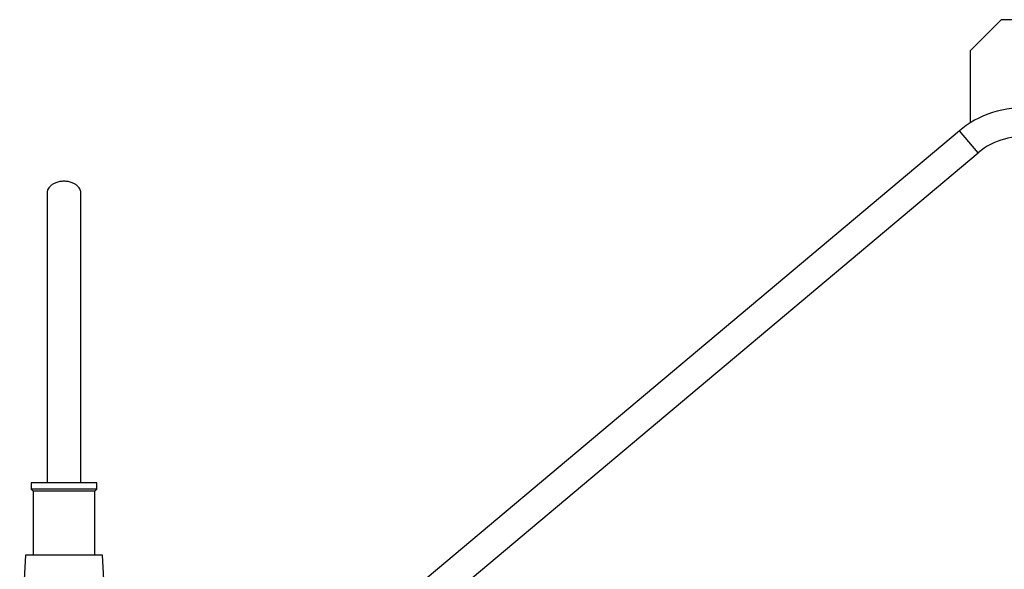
# Model space of a CAD drawing. Header units: inches. Extents: x -25.6 to 20.4, y -29.8 to 30.6.
# Tile 8 of 11: x -18.2 to 0.6, y 9.6 to 20.1. Entities that reach past the tile are written whole.
import ezdxf

# ---------------------------------------------------------------- set-up
doc = ezdxf.new("R2010")
doc.units = ezdxf.units.IN
doc.header["$MEASUREMENT"] = 0

msp = doc.modelspace()

# ---------------------------------------------------------------- linework, layer by layer
at = {"color": 7, "linetype": 'Continuous', "lineweight": 25}
for p, q in [((0.501, 20.102), (-0.089, 19.511)), ((1.289, 20.102), (0.501, 20.102)), ((-0.089, 19.511), (-0.089, 18.134)), ((-0.294, 17.984), (-14.454, 6.103)), ((-14.099, 5.681), (0.06, 17.562)), ((-18.031, 11.26), (-18.031, 11.142)), ((-18.031, 11.142), (-17.992, 11.102)), ((-16.772, 11.142), (-18.031, 11.142)), ((-17.992, 11.102), (-17.992, 9.882)), ((-16.811, 11.102), (-17.992, 11.102)), ((-16.772, 11.26), (-17.402, 11.26)), ((-16.811, 11.102), (-16.772, 11.142)), ((-16.811, 9.882), (-16.811, 11.102)), ((-16.772, 11.142), (-16.772, 11.26)), ((-18.14, 9.882), (-18.248, 7.717)), ((-16.663, 9.882), (-17.402, 9.882)), ((-16.555, 7.717), (-16.663, 9.882))]:
    msp.add_line(p, q, dxfattribs=at)
at = {"color": 8, "linetype": 'Continuous', "lineweight": 25}
msp.add_line((0.06, 17.562), (-0.294, 17.984), dxfattribs=at)
at = {"color": 7, "linetype": 'Continuous', "lineweight": 25, "flags": 128}
msp.add_lwpolyline([(-0.089, 18.134), (-0.166, 18.082), (-0.294, 17.984)], dxfattribs=at)
at = {"color": 7, "linetype": 'Continuous', "lineweight": 25}
for radius, end in [(1.85, 122.1349), (1.299, 130)]:
    msp.add_arc((0.895, 16.567), radius, 29.4836, end, dxfattribs=at)
for points, knots in [([(-17.077, 16.792), (-17.077, 16.811), (-17.08, 16.832), (-17.095, 16.867), (-17.101, 16.879), (-17.118, 16.903), (-17.129, 16.915), (-17.155, 16.94), (-17.17, 16.951), (-17.206, 16.973), (-17.226, 16.983), (-17.271, 17), (-17.296, 17.006), (-17.347, 17.016), (-17.375, 17.018), (-17.429, 17.018), (-17.456, 17.016), (-17.507, 17.006), (-17.532, 17), (-17.577, 16.983), (-17.597, 16.973), (-17.633, 16.951), (-17.648, 16.94), (-17.674, 16.915), (-17.685, 16.903), (-17.702, 16.879), (-17.709, 16.867), (-17.723, 16.832), (-17.726, 16.811), (-17.726, 16.792)], [0, 0, 0, 0, 0.125, 0.125, 0.1875, 0.1875, 0.25, 0.25, 0.3125, 0.3125, 0.375, 0.375, 0.4375, 0.4375, 0.5, 0.5, 0.5625, 0.5625, 0.625, 0.625, 0.6875, 0.6875, 0.75, 0.75, 0.8125, 0.8125, 0.875, 0.875, 1, 1, 1, 1]), ([(-17.726, 16.792), (-17.726, 16.684), (-17.726, 16.477), (-17.726, 16.176), (-17.726, 15.897), (-17.726, 15.639), (-17.726, 15.417), (-17.726, 15.229), (-17.726, 15.074), (-17.726, 14.934), (-17.726, 14.804), (-17.726, 14.662), (-17.726, 14.492), (-17.726, 14.283), (-17.726, 14.04), (-17.726, 13.758), (-17.726, 13.435), (-17.726, 13.071), (-17.726, 12.669), (-17.726, 12.229), (-17.726, 11.756), (-17.726, 11.429), (-17.726, 11.26)], [0, 0, 0, 0, 0.074426, 0.1427, 0.204834, 0.260855, 0.310739, 0.345612, 0.376684, 0.403963, 0.427501, 0.451891, 0.484337, 0.521789, 0.564193, 0.611498, 0.66372, 0.721004, 0.783408, 0.850735, 0.922897, 1, 1, 1, 1]), ([(-17.077, 11.26), (-17.077, 11.406), (-17.077, 11.689), (-17.077, 12.096), (-17.077, 12.469), (-17.077, 12.809), (-17.077, 13.113), (-17.077, 13.382), (-17.077, 13.614), (-17.077, 13.811), (-17.077, 13.985), (-17.077, 14.163), (-17.077, 14.366), (-17.077, 14.603), (-17.077, 14.864), (-17.077, 15.147), (-17.077, 15.445), (-17.077, 15.758), (-17.077, 16.087), (-17.077, 16.433), (-17.077, 16.67), (-17.077, 16.792)], [0, 0, 0, 0, 0.06689, 0.128864, 0.185977, 0.238263, 0.285581, 0.327872, 0.365167, 0.39753, 0.424986, 0.452505, 0.489261, 0.532272, 0.58145, 0.636769, 0.698293, 0.764778, 0.83721, 0.915607, 1, 1, 1, 1]), ([(-17.402, 11.26), (-17.484, 11.26), (-17.566, 11.26), (-17.719, 11.26), (-17.789, 11.26), (-17.905, 11.26), (-17.952, 11.26), (-18.015, 11.26), (-18.031, 11.26), (-18.031, 11.26)], [0, 0, 0, 0, 0.25, 0.25, 0.5, 0.5, 0.75, 0.75, 1, 1, 1, 1]), ([(-17.402, 9.882), (-17.45, 9.882), (-17.498, 9.882), (-17.593, 9.882), (-17.639, 9.882), (-17.729, 9.882), (-17.772, 9.882), (-17.852, 9.882), (-17.889, 9.882), (-17.958, 9.882), (-17.989, 9.882), (-18.042, 9.882), (-18.065, 9.882), (-18.102, 9.882), (-18.116, 9.882), (-18.135, 9.882), (-18.14, 9.882), (-18.14, 9.882)], [0, 0, 0, 0, 0.125, 0.125, 0.25, 0.25, 0.375, 0.375, 0.5, 0.5, 0.625, 0.625, 0.75, 0.75, 0.875, 0.875, 1, 1, 1, 1])]:
    msp.add_open_spline(points, degree=3, knots=knots, dxfattribs=at)

doc.saveas('drawing.dxf')
